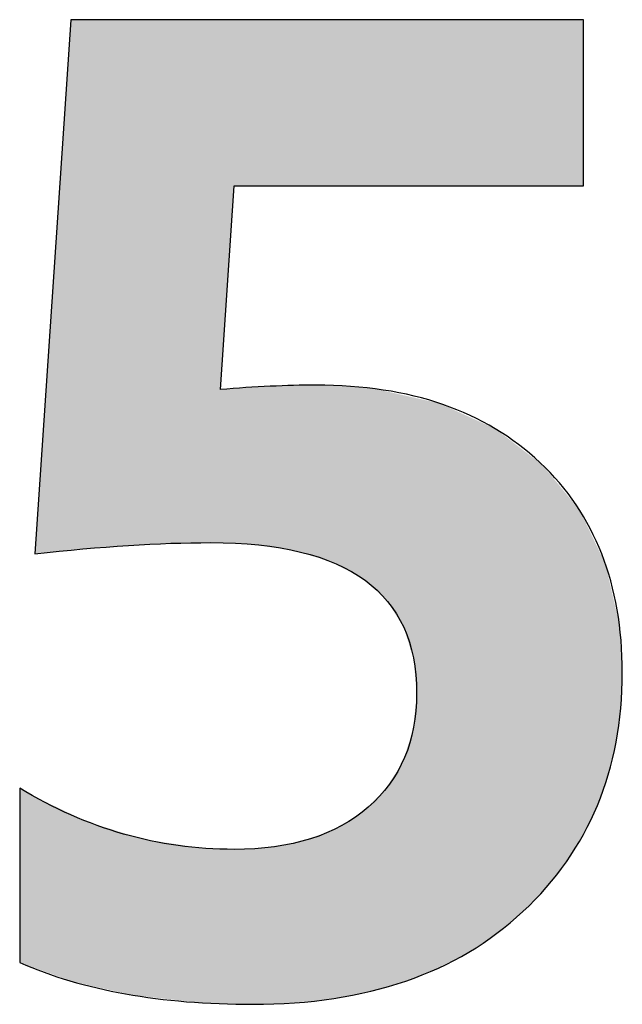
# Model space of a CAD drawing. Extents: x 68 to 125, y 76 to 211.
# Tile 88 of 89: x 104.88 to 106.04, y 203.35 to 205.25. Entities that reach past the tile are written whole.
import ezdxf

# ---------------------------------------------------------------- set-up
doc = ezdxf.new("R2010")
doc.units = 0
doc.layers.add('MAKE2D___U_53EF_U_89C1_U_0', color=7, linetype='CONTINUOUS')

# ---------------------------------------------------------------- blocks, each defined once
blk = doc.blocks.new('*U26')
at = {"layer": 'MAKE2D___U_53EF_U_89C1_U_0', "color": 252}
for points in [[(104.9769, 204.2233), (104.9753, 205.2217), (104.9769, 205.2449)], [(104.9814, 204.2236), (104.9769, 205.2449), (104.9814, 205.2471)], [(104.9769, 204.2233), (104.9769, 205.2449), (104.9814, 204.2236)], [(104.9815, 204.2236), (104.9814, 205.2471), (104.9815, 205.2472)], [(104.9814, 204.2236), (104.9814, 205.2471), (104.9815, 204.2236)], [(104.9815, 204.2236), (104.9815, 205.2472), (105.0078, 204.2255)], [(105.0078, 204.2255), (104.9815, 205.2472), (105.0078, 205.2472)], [(105.0078, 204.2255), (105.0078, 205.2472), (105.0083, 204.2255)], [(105.0083, 204.2255), (105.0078, 205.2472), (105.0083, 205.2472)], [(105.0083, 204.2255), (105.0083, 205.2472), (105.0547, 204.2289)], [(105.0547, 204.2289), (105.0083, 205.2472), (105.0547, 205.2472)], [(105.0547, 204.2289), (105.0547, 205.2472), (105.0964, 204.2319)], [(105.0964, 204.2319), (105.0547, 205.2472), (105.0964, 205.2472)], [(105.0964, 204.2319), (105.0964, 205.2472), (105.1177, 204.2335)], [(105.1177, 204.2335), (105.0964, 205.2472), (105.1177, 205.2472)], [(105.1177, 204.2335), (105.1177, 205.2472), (105.1187, 204.2335)], [(105.1187, 204.2335), (105.1177, 205.2472), (105.1187, 205.2472)], [(105.1187, 204.2335), (105.1187, 205.2472), (105.1497, 204.2358)], [(105.1497, 204.2358), (105.1187, 205.2472), (105.1497, 205.2472)], [(105.1497, 204.2358), (105.1497, 205.2472), (105.1965, 204.237)], [(105.1965, 204.237), (105.1497, 205.2472), (105.1965, 205.2472)], [(105.1965, 204.237), (105.1965, 205.2472), (105.2232, 204.2376)], [(105.2232, 204.2376), (105.1965, 205.2472), (105.2232, 205.2472)], [(105.2232, 204.2376), (105.2232, 205.2472), (105.2306, 204.2378)], [(105.2306, 204.2378), (105.2232, 205.2472), (105.2306, 205.2472)], [(105.2306, 204.2378), (105.2306, 205.2472), (105.2321, 204.2378)], [(105.2321, 204.2378), (105.2306, 205.2472), (105.2321, 205.2472)], [(105.2321, 204.2378), (105.2321, 205.2472), (105.2419, 204.2379)], [(105.2419, 204.2379), (105.2321, 205.2472), (105.2419, 205.2472)], [(105.2419, 204.2379), (105.2419, 205.2472), (105.2614, 204.2378)], [(105.2614, 204.2378), (105.2419, 205.2472), (105.2614, 205.2472)], [(105.2614, 204.2378), (105.2614, 205.2472), (105.2654, 204.2376)], [(105.2654, 204.2376), (105.2614, 205.2472), (105.2654, 205.2472)], [(105.2654, 204.5354), (105.2654, 205.2472), (105.2661, 204.5464)], [(105.2661, 204.5464), (105.2654, 205.2472), (105.2661, 205.2472)], [(105.2661, 204.5464), (105.2661, 205.2472), (105.2692, 204.5913)], [(105.2692, 204.5913), (105.2661, 205.2472), (105.2692, 205.2472)], [(105.2692, 204.5913), (105.2692, 205.2472), (105.2699, 204.6027)], [(105.2699, 204.6027), (105.2692, 205.2472), (105.2699, 205.2472)], [(105.2699, 204.6027), (105.2699, 205.2472), (105.2737, 204.6577)], [(105.2737, 204.6577), (105.2699, 205.2472), (105.2737, 205.2472)], [(105.2737, 204.6577), (105.2737, 205.2472), (105.284, 204.8106)], [(105.284, 204.8106), (105.2737, 205.2472), (105.284, 205.2472)], [(105.284, 204.8106), (105.284, 205.2472), (105.2883, 204.875)], [(105.2883, 204.875), (105.284, 205.2472), (105.2883, 205.2472)], [(105.2883, 204.875), (105.2883, 205.2472), (105.2884, 204.8757)], [(105.2884, 204.8757), (105.2883, 205.2472), (105.2884, 205.2472)], [(105.2884, 204.8757), (105.2884, 205.2472), (105.2909, 204.9136)], [(105.2909, 204.9136), (105.2884, 205.2472), (105.2909, 205.2472)], [(105.2909, 204.9136), (105.2909, 205.2472), (105.2911, 204.9167)], [(105.2911, 204.9167), (105.2909, 205.2472), (105.2911, 205.2472)], [(105.2911, 204.9167), (105.2911, 205.2472), (105.2917, 204.9255)], [(105.2917, 204.9255), (105.2911, 205.2472), (105.2917, 205.2472)], [(105.2917, 204.9255), (105.2917, 205.2472), (105.2948, 204.9264)], [(105.2948, 204.9264), (105.2917, 205.2472), (105.2948, 205.2472)], [(105.2948, 204.9264), (105.2948, 205.2472), (105.2961, 204.9264)], [(105.2961, 204.9264), (105.2948, 205.2472), (105.2961, 205.2472)], [(105.2961, 204.9264), (105.2961, 205.2472), (105.3114, 204.9264)], [(105.3114, 204.9264), (105.2961, 205.2472), (105.3114, 205.2472)], [(105.3114, 204.9264), (105.3114, 205.2472), (105.3127, 204.9264)], [(105.3127, 204.9264), (105.3114, 205.2472), (105.3127, 205.2472)], [(105.3127, 204.9264), (105.3127, 205.2472), (105.3259, 204.9264)], [(105.3259, 204.9264), (105.3127, 205.2472), (105.3259, 205.2472)], [(105.3259, 204.9264), (105.3259, 205.2472), (105.332, 204.9264)], [(105.332, 204.9264), (105.3259, 205.2472), (105.332, 205.2472)], [(105.332, 204.9264), (105.332, 205.2472), (105.3447, 204.9264)], [(105.3447, 204.9264), (105.332, 205.2472), (105.3447, 205.2472)], [(105.3447, 204.9264), (105.3447, 205.2472), (105.3686, 204.9264)], [(105.3686, 204.9264), (105.3447, 205.2472), (105.3686, 205.2472)], [(105.3686, 204.9264), (105.3686, 205.2472), (105.3792, 204.9264)], [(105.3792, 204.9264), (105.3686, 205.2472), (105.3792, 205.2472)], [(105.3792, 204.9264), (105.3792, 205.2472), (105.3884, 204.9264)], [(105.3884, 204.9264), (105.3792, 205.2472), (105.3884, 205.2472)], [(105.3884, 204.9264), (105.3884, 205.2472), (105.3954, 204.9264)], [(105.3954, 204.9264), (105.3884, 205.2472), (105.3954, 205.2472)], [(105.3954, 204.9264), (105.3954, 205.2472), (105.401, 204.9264)], [(105.401, 204.9264), (105.3954, 205.2472), (105.401, 205.2472)], [(105.401, 204.9264), (105.401, 205.2472), (105.4099, 204.9264)], [(105.4099, 204.9264), (105.401, 205.2472), (105.4099, 205.2472)], [(105.4099, 204.9264), (105.4099, 205.2472), (105.4414, 204.9264)], [(105.4414, 204.9264), (105.4099, 205.2472), (105.4414, 205.2472)], [(105.4414, 204.9264), (105.4414, 205.2472), (105.4418, 204.9264)], [(105.4418, 204.9264), (105.4414, 205.2472), (105.4418, 205.2472)], [(105.4418, 204.9264), (105.4418, 205.2472), (105.4475, 204.9264)], [(105.4475, 204.9264), (105.4418, 205.2472), (105.4475, 205.2472)], [(105.4475, 204.9264), (105.4475, 205.2472), (105.4513, 204.9264)], [(105.4513, 204.9264), (105.4475, 205.2472), (105.4513, 205.2472)], [(105.4513, 204.9264), (105.4513, 205.2472), (105.4604, 204.9264)], [(105.4604, 204.9264), (105.4513, 205.2472), (105.4604, 205.2472)], [(105.4604, 204.9264), (105.4604, 205.2472), (105.4766, 204.9264)], [(105.4766, 204.9264), (105.4604, 205.2472), (105.4766, 205.2472)], [(105.4766, 204.9264), (105.4766, 205.2472), (105.4777, 204.9264)], [(105.4777, 204.9264), (105.4766, 205.2472), (105.4777, 205.2472)], [(105.4777, 204.9264), (105.4777, 205.2472), (105.4959, 204.9264)], [(105.4959, 204.9264), (105.4777, 205.2472), (105.4959, 205.2472)], [(105.4959, 204.9264), (105.4959, 205.2472), (105.5292, 204.9264)], [(105.5292, 204.9264), (105.4959, 205.2472), (105.5292, 205.2472)], [(105.5292, 204.9264), (105.5292, 205.2472), (105.5355, 204.9264)], [(105.5355, 204.9264), (105.5292, 205.2472), (105.5355, 205.2472)], [(105.5355, 204.9264), (105.5355, 205.2472), (105.5381, 204.9264)], [(105.5381, 204.9264), (105.5355, 205.2472), (105.5381, 205.2472)], [(105.5381, 204.9264), (105.5381, 205.2472), (105.564, 204.9264)], [(105.564, 204.9264), (105.5381, 205.2472), (105.564, 205.2472)], [(105.564, 204.9264), (105.564, 205.2472), (105.566, 204.9264)], [(105.566, 204.9264), (105.564, 205.2472), (105.566, 205.2472)], [(105.566, 204.9264), (105.566, 205.2472), (105.5751, 204.9264)], [(105.5751, 204.9264), (105.566, 205.2472), (105.5751, 205.2472)], [(105.5751, 204.9264), (105.5751, 205.2472), (105.5822, 204.9264)], [(105.5822, 204.9264), (105.5751, 205.2472), (105.5822, 205.2472)], [(105.5822, 204.9264), (105.5822, 205.2472), (105.5856, 204.9264)], [(105.5856, 204.9264), (105.5822, 205.2472), (105.5856, 205.2472)], [(105.5856, 204.9264), (105.5856, 205.2472), (105.6022, 204.9264)], [(105.6022, 204.9264), (105.5856, 205.2472), (105.6022, 205.2472)], [(105.6022, 204.9264), (105.6022, 205.2472), (105.6159, 204.9264)], [(105.6159, 204.9264), (105.6022, 205.2472), (105.6159, 205.2472)], [(105.6159, 204.9264), (105.6159, 205.2472), (105.619, 204.9264)], [(105.619, 204.9264), (105.6159, 205.2472), (105.619, 205.2472)], [(105.619, 204.9264), (105.619, 205.2472), (105.6365, 204.9264)], [(105.6365, 204.9264), (105.619, 205.2472), (105.6365, 205.2472)], [(105.6365, 204.9264), (105.6365, 205.2472), (105.6384, 204.9264)], [(105.6384, 204.9264), (105.6365, 205.2472), (105.6384, 205.2472)], [(105.6384, 204.9264), (105.6384, 205.2472), (105.6439, 204.9264)], [(105.6439, 204.9264), (105.6384, 205.2472), (105.6439, 205.2472)], [(105.6439, 204.9264), (105.6439, 205.2472), (105.6704, 204.9264)], [(105.6704, 204.9264), (105.6439, 205.2472), (105.6704, 205.2472)], [(105.6704, 204.9264), (105.6704, 205.2472), (105.6879, 204.9264)], [(105.6879, 204.9264), (105.6704, 205.2472), (105.6879, 205.2472)], [(105.6879, 204.9264), (105.6879, 205.2472), (105.6994, 204.9264)], [(105.6994, 204.9264), (105.6879, 205.2472), (105.6994, 205.2472)], [(105.6994, 204.9264), (105.6994, 205.2472), (105.7337, 204.9264)], [(105.7337, 204.9264), (105.6994, 205.2472), (105.7337, 205.2472)], [(105.7337, 204.9264), (105.7337, 205.2472), (105.7562, 204.9264)], [(105.7562, 204.9264), (105.7337, 205.2472), (105.7562, 205.2472)], [(105.7562, 204.9264), (105.7562, 205.2472), (105.7922, 204.9264)], [(105.7922, 204.9264), (105.7562, 205.2472), (105.7922, 205.2472)], [(105.7922, 204.9264), (105.7922, 205.2472), (105.7955, 204.9264)], [(105.7955, 204.9264), (105.7922, 205.2472), (105.7955, 205.2472)], [(105.7955, 204.9264), (105.7955, 205.2472), (105.8229, 204.9264)], [(105.8229, 204.9264), (105.7955, 205.2472), (105.8229, 205.2472)], [(105.8229, 204.9264), (105.8229, 205.2472), (105.8325, 204.9264)], [(105.8325, 204.9264), (105.8229, 205.2472), (105.8325, 205.2472)], [(105.8325, 204.9264), (105.8325, 205.2472), (105.8459, 204.9264)], [(105.8459, 204.9264), (105.8325, 205.2472), (105.8459, 205.2472)], [(105.8459, 204.9264), (105.8459, 205.2472), (105.8749, 204.9264)], [(105.8749, 204.9264), (105.8459, 205.2472), (105.8749, 205.2472)], [(105.8749, 204.9264), (105.8749, 205.2472), (105.8869, 204.9264)], [(105.8869, 204.9264), (105.8749, 205.2472), (105.8869, 205.2472)], [(105.8869, 204.9264), (105.8869, 205.2472), (105.8938, 204.9264)], [(105.8938, 204.9264), (105.8869, 205.2472), (105.8938, 205.2472)], [(105.8938, 204.9264), (105.8938, 205.2472), (105.8947, 204.9264)], [(105.8947, 204.9264), (105.8938, 205.2472), (105.8947, 205.2472)], [(105.8947, 204.9264), (105.8947, 205.2472), (105.9174, 204.9264)], [(105.9174, 204.9264), (105.8947, 205.2472), (105.9174, 205.2472)], [(105.9174, 204.9264), (105.9174, 205.2472), (105.935, 204.9264)], [(105.935, 204.9264), (105.9174, 205.2472), (105.935, 205.2472)], [(105.935, 204.9264), (105.935, 205.2472), (105.9394, 204.9264)], [(105.9394, 204.9264), (105.935, 205.2472), (105.9394, 205.2472)], [(105.9394, 204.9264), (105.9394, 205.2472), (105.9478, 204.9264)], [(105.9478, 204.9264), (105.9394, 205.2472), (105.9478, 205.2472)], [(105.9478, 204.9264), (105.9478, 205.2472), (105.9586, 204.9264)], [(105.9586, 204.9264), (105.9478, 205.2472), (105.9586, 205.2472)], [(105.9586, 204.9264), (105.9586, 205.2472), (105.963, 204.9264)], [(105.963, 204.9264), (105.9586, 205.2472), (105.963, 205.2472)], [(105.963, 204.9264), (105.963, 205.2472), (105.9639, 204.9264)], [(105.9639, 204.9264), (105.963, 205.2472), (105.9639, 205.2442)], [(105.9639, 204.9264), (105.9639, 205.2442), (105.9658, 204.9357)], [(105.9658, 204.9357), (105.9639, 205.2442), (105.9658, 205.2379)], [(104.9753, 204.2231), (104.9723, 205.1763), (104.9753, 205.2217)], [(104.9753, 204.2231), (104.9753, 205.2217), (104.9769, 204.2233)], [(104.9723, 204.2229), (104.9679, 205.1124), (104.9723, 205.1763)], [(104.9723, 204.2229), (104.9723, 205.1763), (104.9753, 204.2231)], [(104.9679, 204.2226), (104.966, 205.0836), (104.9679, 205.1124)], [(104.9679, 204.2226), (104.9679, 205.1124), (104.9723, 204.2229)], [(104.966, 204.2225), (104.9626, 205.0335), (104.966, 205.0836)], [(104.966, 204.2225), (104.966, 205.0836), (104.9679, 204.2226)], [(104.9626, 204.2221), (104.9565, 204.9434), (104.9626, 205.0335)], [(104.9626, 204.2221), (104.9626, 205.0335), (104.966, 204.2225)], [(104.9565, 204.2215), (104.9293, 204.5424), (104.9565, 204.9434)], [(104.9565, 204.2215), (104.9565, 204.9434), (104.9626, 204.2221)], [(104.9293, 204.2186), (104.923, 204.4501), (104.9293, 204.5424)], [(104.9293, 204.2186), (104.9293, 204.5424), (104.9565, 204.2215)], [(105.2654, 204.2376), (105.2654, 204.5354), (105.2661, 204.2376)], [(105.2661, 204.2376), (105.2654, 204.5354), (105.2661, 204.5351)], [(105.2661, 204.2376), (105.2661, 204.5351), (105.2692, 204.2375)], [(105.2692, 204.2375), (105.2661, 204.5351), (105.2692, 204.534)], [(105.2692, 204.2375), (105.2692, 204.534), (105.2699, 204.2374)], [(105.2699, 204.2374), (105.2692, 204.534), (105.2699, 204.5337)], [(105.2737, 204.2373), (105.2699, 204.5337), (105.2737, 204.534)], [(105.2699, 204.2374), (105.2699, 204.5337), (105.2737, 204.2373)], [(105.284, 204.2369), (105.2737, 204.534), (105.284, 204.5348)], [(105.2737, 204.2373), (105.2737, 204.534), (105.284, 204.2369)], [(105.2883, 204.2367), (105.284, 204.5348), (105.2883, 204.5352)], [(105.284, 204.2369), (105.284, 204.5348), (105.2883, 204.2367)], [(105.2883, 204.2367), (105.2883, 204.5352), (105.2884, 204.2367)], [(105.2884, 204.2367), (105.2883, 204.5352), (105.2884, 204.5352)], [(105.2909, 204.2366), (105.2884, 204.5352), (105.2909, 204.5354)], [(105.2884, 204.2367), (105.2884, 204.5352), (105.2909, 204.2366)], [(105.2909, 204.2366), (105.2909, 204.5354), (105.2911, 204.2366)], [(105.2911, 204.2366), (105.2909, 204.5354), (105.2911, 204.5354)], [(105.2911, 204.2366), (105.2911, 204.5354), (105.2917, 204.2366)], [(105.2917, 204.2366), (105.2911, 204.5354), (105.2917, 204.5354)], [(105.2948, 204.2364), (105.2917, 204.5354), (105.2948, 204.5357)], [(105.2917, 204.2366), (105.2917, 204.5354), (105.2948, 204.2364)], [(105.2961, 204.2364), (105.2948, 204.5357), (105.2961, 204.5358)], [(105.2948, 204.2364), (105.2948, 204.5357), (105.2961, 204.2364)], [(105.3114, 204.2358), (105.2961, 204.5358), (105.3114, 204.5366)], [(105.2961, 204.2364), (105.2961, 204.5358), (105.3114, 204.2358)], [(105.3114, 204.2358), (105.3114, 204.5366), (105.3127, 204.2356)], [(105.3127, 204.2356), (105.3114, 204.5366), (105.3127, 204.5366)], [(105.3259, 204.2339), (105.3127, 204.5366), (105.3259, 204.5373)], [(105.3127, 204.2356), (105.3127, 204.5366), (105.3259, 204.2339)], [(105.332, 204.2331), (105.3259, 204.5373), (105.332, 204.5376)], [(105.3259, 204.2339), (105.3259, 204.5373), (105.332, 204.2331)], [(105.3447, 204.2314), (105.332, 204.5376), (105.3447, 204.5383)], [(105.332, 204.2331), (105.332, 204.5376), (105.3447, 204.2314)], [(105.3686, 204.2283), (105.3447, 204.5383), (105.3686, 204.5396)], [(105.3447, 204.2314), (105.3447, 204.5383), (105.3686, 204.2283)], [(105.3792, 204.2269), (105.3686, 204.5396), (105.3792, 204.5401)], [(105.3686, 204.2283), (105.3686, 204.5396), (105.3792, 204.2269)], [(105.3884, 204.2257), (105.3792, 204.5401), (105.3884, 204.5406)], [(105.3792, 204.2269), (105.3792, 204.5401), (105.3884, 204.2257)], [(105.3954, 204.2247), (105.3884, 204.5406), (105.3954, 204.541)], [(105.3884, 204.2257), (105.3884, 204.5406), (105.3954, 204.2247)], [(105.401, 204.224), (105.3954, 204.541), (105.401, 204.5411)], [(105.3954, 204.2247), (105.3954, 204.541), (105.401, 204.224)], [(105.4099, 204.2214), (105.401, 204.5411), (105.4099, 204.5412)], [(105.401, 204.224), (105.401, 204.5411), (105.4099, 204.2214)], [(105.4414, 204.2122), (105.4099, 204.5412), (105.4414, 204.5418)], [(105.4099, 204.2214), (105.4099, 204.5412), (105.4414, 204.2122)], [(105.4414, 204.2122), (105.4414, 204.5418), (105.4418, 204.2121)], [(105.4418, 204.2121), (105.4414, 204.5418), (105.4418, 204.5418)], [(105.4418, 204.2121), (105.4418, 204.5418), (105.4475, 204.2105)], [(105.4475, 204.2105), (105.4418, 204.5418), (105.4475, 204.5418)], [(105.4475, 204.2105), (105.4475, 204.5418), (105.4513, 204.2094)], [(105.4513, 204.2094), (105.4475, 204.5418), (105.4513, 204.5418)], [(105.4513, 204.2094), (105.4513, 204.5418), (105.4604, 204.2067)], [(105.4604, 204.2067), (105.4513, 204.5418), (105.4604, 204.5417)], [(105.4604, 204.2067), (105.4604, 204.5417), (105.4766, 204.202)], [(105.4766, 204.202), (105.4604, 204.5417), (105.4766, 204.5412)], [(105.4766, 204.202), (105.4766, 204.5412), (105.4777, 204.2014)], [(105.4777, 204.2014), (105.4766, 204.5412), (105.4777, 204.5412)], [(105.4777, 204.2014), (105.4777, 204.5412), (105.4959, 204.1918)], [(105.4959, 204.1918), (105.4777, 204.5412), (105.4959, 204.5407)], [(105.4959, 204.1918), (105.4959, 204.5407), (105.5292, 204.1744)], [(105.5292, 204.1744), (105.4959, 204.5407), (105.5292, 204.5377)], [(105.5292, 204.1744), (105.5292, 204.5377), (105.5355, 204.1711)], [(105.5355, 204.1711), (105.5292, 204.5377), (105.5355, 204.5372)], [(105.5355, 204.1711), (105.5355, 204.5372), (105.5381, 204.1697)], [(105.5381, 204.1697), (105.5355, 204.5372), (105.5381, 204.5369)], [(105.5381, 204.1697), (105.5381, 204.5369), (105.564, 204.1466)], [(105.564, 204.1466), (105.5381, 204.5369), (105.564, 204.5346)], [(105.564, 204.1466), (105.564, 204.5346), (105.566, 204.1448)], [(105.566, 204.1448), (105.564, 204.5346), (105.566, 204.5342)], [(105.566, 204.1448), (105.566, 204.5342), (105.5751, 204.1367)], [(105.5751, 204.1367), (105.566, 204.5342), (105.5751, 204.5321)], [(105.5751, 204.1367), (105.5751, 204.5321), (105.5822, 204.1302)], [(105.5822, 204.1302), (105.5751, 204.5321), (105.5822, 204.5305)], [(105.5822, 204.1302), (105.5822, 204.5305), (105.5856, 204.1272)], [(105.5856, 204.1272), (105.5822, 204.5305), (105.5856, 204.5298)], [(105.5856, 204.1272), (105.5856, 204.5298), (105.6022, 204.101)], [(105.6022, 204.101), (105.5856, 204.5298), (105.6022, 204.526)], [(105.6022, 204.101), (105.6022, 204.526), (105.6159, 204.0793)], [(105.6159, 204.0793), (105.6022, 204.526), (105.6159, 204.5229)], [(105.6159, 204.0793), (105.6159, 204.5229), (105.619, 204.0745)], [(105.619, 204.0745), (105.6159, 204.5229), (105.619, 204.5222)], [(105.619, 204.0745), (105.619, 204.5222), (105.6365, 204.0177)], [(105.6365, 204.0177), (105.619, 204.5222), (105.6365, 204.5183)], [(105.6365, 204.0177), (105.6365, 204.5183), (105.6384, 204.0114)], [(105.6384, 204.0114), (105.6365, 204.5183), (105.6384, 204.5179)], [(105.6384, 204.0114), (105.6384, 204.5179), (105.6439, 203.943)], [(105.6439, 203.943), (105.6384, 204.5179), (105.6439, 204.5166)], [(105.6439, 203.4002), (105.6439, 204.5166), (105.6704, 203.41)], [(105.6704, 203.41), (105.6439, 204.5166), (105.6704, 204.5107)], [(105.6704, 203.41), (105.6704, 204.5107), (105.6879, 203.4187)], [(105.6879, 203.4187), (105.6704, 204.5107), (105.6879, 204.5067)], [(105.6879, 203.4187), (105.6879, 204.5067), (105.6994, 203.4244)], [(105.6994, 203.4244), (105.6879, 204.5067), (105.6994, 204.5015)], [(105.6994, 203.4244), (105.6994, 204.5015), (105.7337, 203.4414)], [(105.7337, 203.4414), (105.6994, 204.5015), (105.7337, 204.4858)], [(105.7337, 203.4414), (105.7337, 204.4858), (105.7562, 203.4558)], [(105.7562, 203.4558), (105.7337, 204.4858), (105.7562, 204.4756)], [(105.7562, 203.4558), (105.7562, 204.4756), (105.7922, 203.4791)], [(105.7922, 203.4791), (105.7562, 204.4756), (105.7922, 204.4592)], [(105.7922, 203.4791), (105.7922, 204.4592), (105.7955, 203.4818)], [(105.7955, 203.4818), (105.7922, 204.4592), (105.7955, 204.4577)], [(105.7955, 203.4818), (105.7955, 204.4577), (105.8229, 203.5042)], [(105.8229, 203.5042), (105.7955, 204.4577), (105.8229, 204.4367)], [(104.923, 204.2179), (104.9175, 204.3683), (104.923, 204.4501)], [(104.923, 204.2179), (104.923, 204.4501), (104.9293, 204.2186)], [(105.8229, 203.5042), (105.8229, 204.4367), (105.8325, 203.5121)], [(105.8325, 203.5121), (105.8229, 204.4367), (105.8325, 204.4293)], [(105.8325, 203.5121), (105.8325, 204.4293), (105.8459, 203.523)], [(105.8459, 203.523), (105.8325, 204.4293), (105.8459, 204.419)], [(105.8459, 203.523), (105.8459, 204.419), (105.8749, 203.5529)], [(105.8749, 203.5529), (105.8459, 204.419), (105.8749, 204.3967)], [(105.8749, 203.5529), (105.8749, 204.3967), (105.8869, 203.5651)], [(105.8869, 203.5651), (105.8749, 204.3967), (105.8869, 204.3875)], [(105.8869, 203.5651), (105.8869, 204.3875), (105.8938, 203.5723)], [(105.8938, 203.5723), (105.8869, 204.3875), (105.8938, 204.3791)], [(105.8938, 203.5723), (105.8938, 204.3791), (105.8947, 203.5735)], [(105.8947, 203.5735), (105.8938, 204.3791), (105.8947, 204.3779)], [(104.9175, 204.2174), (104.9161, 204.3484), (104.9175, 204.3683)], [(104.9175, 204.2174), (104.9175, 204.3683), (104.923, 204.2179)], [(105.8947, 203.5735), (105.8947, 204.3779), (105.9174, 203.6025)], [(105.9174, 203.6025), (105.8947, 204.3779), (105.9174, 204.3502)], [(104.9161, 204.2172), (104.9129, 204.3006), (104.9161, 204.3484)], [(104.9161, 204.2172), (104.9161, 204.3484), (104.9175, 204.2174)], [(105.9174, 203.6025), (105.9174, 204.3502), (105.935, 203.6251)], [(105.935, 203.6251), (105.9174, 204.3502), (105.935, 204.3287)], [(105.935, 203.6251), (105.935, 204.3287), (105.9394, 203.6323)], [(105.9394, 203.6323), (105.935, 204.3287), (105.9394, 204.3233)], [(105.9394, 203.6323), (105.9394, 204.3233), (105.9478, 203.6461)], [(105.9478, 203.6461), (105.9394, 204.3233), (105.9478, 204.313)], [(105.9478, 203.6461), (105.9478, 204.313), (105.9586, 203.6639)], [(105.9586, 203.6639), (105.9478, 204.313), (105.9586, 204.2997)], [(104.9129, 204.217), (104.9095, 204.2505), (104.9129, 204.3006)], [(104.9129, 204.217), (104.9129, 204.3006), (104.9161, 204.2172)], [(105.9586, 203.6639), (105.9586, 204.2997), (105.963, 203.6711)], [(105.963, 203.6711), (105.9586, 204.2997), (105.963, 204.2906)], [(105.963, 203.6711), (105.963, 204.2906), (105.9639, 203.6726)], [(105.9639, 203.6726), (105.963, 204.2906), (105.9639, 204.2887)], [(105.9639, 203.6726), (105.9639, 204.2887), (105.9658, 203.6757)], [(105.9658, 203.6757), (105.9639, 204.2887), (105.9658, 204.2847)], [(105.9658, 203.6757), (105.9658, 204.2847), (105.9694, 203.6815)], [(105.9694, 203.6815), (105.9658, 204.2847), (105.9694, 204.2773)], [(105.9694, 203.6815), (105.9694, 204.2773), (105.997, 203.7416)], [(105.997, 203.7416), (105.9694, 204.2773), (105.997, 204.2198)], [(104.9095, 204.2167), (104.9075, 204.2218), (104.9095, 204.2505)], [(104.9095, 204.2167), (104.9095, 204.2505), (104.9129, 204.217)], [(104.9075, 204.2165), (104.9072, 204.2165), (104.9075, 204.2218)], [(104.9075, 204.2165), (104.9075, 204.2218), (104.9095, 204.2167)], [(105.997, 203.7416), (105.997, 204.2198), (106.008, 203.7751)], [(106.008, 203.7751), (105.997, 204.2198), (106.008, 204.1969)], [(106.008, 203.7751), (106.008, 204.1969), (106.0179, 203.8053)], [(106.0179, 203.8053), (106.008, 204.1969), (106.0179, 204.1537)], [(106.0179, 203.8053), (106.0179, 204.1537), (106.0321, 203.8727)], [(106.0321, 203.8727), (106.0179, 204.1537), (106.0321, 204.0921)], [(106.0321, 203.8727), (106.0321, 204.0921), (106.035, 203.9012)], [(106.035, 203.9012), (106.0321, 204.0921), (106.035, 204.0792)], [(106.035, 203.9012), (106.035, 204.0792), (106.0394, 203.9437)], [(106.0394, 203.9437), (106.035, 204.0792), (106.0394, 204.0235)], [(106.0394, 203.9437), (106.0394, 204.0235), (106.0401, 204.0147)], [(105.6439, 203.4002), (105.6384, 203.8919), (105.6439, 203.943)], [(105.6384, 203.3982), (105.6365, 203.8738), (105.6384, 203.8919)], [(105.6384, 203.3982), (105.6384, 203.8919), (105.6439, 203.4002)], [(105.6365, 203.3975), (105.619, 203.8219), (105.6365, 203.8738)], [(105.6365, 203.3975), (105.6365, 203.8738), (105.6384, 203.3982)], [(105.6159, 203.39), (105.6022, 203.7912), (105.6159, 203.8127)], [(105.619, 203.3911), (105.6159, 203.8127), (105.619, 203.8219)], [(105.6159, 203.39), (105.6159, 203.8127), (105.619, 203.3911)], [(105.619, 203.3911), (105.619, 203.8219), (105.6365, 203.3975)], [(105.6022, 203.3849), (105.5856, 203.7651), (105.6022, 203.7912)], [(105.6022, 203.3849), (105.6022, 203.7912), (105.6159, 203.39)], [(104.8782, 203.4276), (104.8782, 203.764), (104.9026, 203.4188)], [(104.9026, 203.4188), (104.8782, 203.764), (104.9026, 203.7497)], [(105.5751, 203.3779), (105.566, 203.7442), (105.5751, 203.753)], [(105.5822, 203.3798), (105.5751, 203.753), (105.5822, 203.7598)], [(105.5751, 203.3779), (105.5751, 203.753), (105.5822, 203.3798)], [(105.5856, 203.3806), (105.5822, 203.7598), (105.5856, 203.7651)], [(105.5822, 203.3798), (105.5822, 203.7598), (105.5856, 203.3806)], [(105.5856, 203.3806), (105.5856, 203.7651), (105.6022, 203.3849)], [(104.9026, 203.4188), (104.9026, 203.7497), (104.9072, 203.4172)], [(104.9072, 203.4172), (104.9026, 203.7497), (104.9072, 203.7475)], [(104.9072, 203.4172), (104.9072, 203.7475), (104.9075, 203.4171)], [(104.9075, 203.4171), (104.9072, 203.7475), (104.9075, 203.7474)], [(104.9075, 203.4171), (104.9075, 203.7474), (104.9095, 203.4164)], [(104.9095, 203.4164), (104.9075, 203.7474), (104.9095, 203.7464)], [(104.9095, 203.4164), (104.9095, 203.7464), (104.9129, 203.4151)], [(104.9129, 203.4151), (104.9095, 203.7464), (104.9129, 203.7448)], [(104.9129, 203.4151), (104.9129, 203.7448), (104.9161, 203.414)], [(104.9161, 203.414), (104.9129, 203.7448), (104.9161, 203.7433)], [(104.9161, 203.414), (104.9161, 203.7433), (104.9175, 203.4135)], [(104.9175, 203.4135), (104.9161, 203.7433), (104.9175, 203.7426)], [(104.9175, 203.4135), (104.9175, 203.7426), (104.923, 203.4115)], [(104.923, 203.4115), (104.9175, 203.7426), (104.923, 203.74)], [(104.923, 203.4115), (104.923, 203.74), (104.9293, 203.4092)], [(104.9293, 203.4092), (104.923, 203.74), (104.9293, 203.737)], [(104.9293, 203.4092), (104.9293, 203.737), (104.9565, 203.3994)], [(104.9565, 203.3994), (104.9293, 203.737), (104.9565, 203.724)], [(105.564, 203.3751), (105.5381, 203.7176), (105.564, 203.7424)], [(105.566, 203.3756), (105.564, 203.7424), (105.566, 203.7442)], [(105.564, 203.3751), (105.564, 203.7424), (105.566, 203.3756)], [(105.566, 203.3756), (105.566, 203.7442), (105.5751, 203.3779)], [(104.9565, 203.3994), (104.9565, 203.724), (104.9626, 203.3972)], [(104.9626, 203.3972), (104.9565, 203.724), (104.9626, 203.7211)], [(104.9626, 203.3972), (104.9626, 203.7211), (104.966, 203.396)], [(104.966, 203.396), (104.9626, 203.7211), (104.966, 203.7195)], [(104.966, 203.396), (104.966, 203.7195), (104.9679, 203.3953)], [(104.9679, 203.3953), (104.966, 203.7195), (104.9679, 203.7185)], [(104.9679, 203.3953), (104.9679, 203.7185), (104.9723, 203.3937)], [(104.9723, 203.3937), (104.9679, 203.7185), (104.9723, 203.7165)], [(104.9723, 203.3937), (104.9723, 203.7165), (104.9753, 203.3926)], [(104.9753, 203.3926), (104.9723, 203.7165), (104.9753, 203.715)], [(104.9753, 203.3926), (104.9753, 203.715), (104.9769, 203.392)], [(104.9769, 203.392), (104.9753, 203.715), (104.9769, 203.7142)], [(104.9769, 203.392), (104.9769, 203.7142), (104.9814, 203.3904)], [(104.9814, 203.3904), (104.9769, 203.7142), (104.9814, 203.7121)], [(105.5355, 203.3678), (105.5292, 203.7114), (105.5355, 203.7151)], [(105.5381, 203.3684), (105.5355, 203.7151), (105.5381, 203.7176)], [(105.5355, 203.3678), (105.5355, 203.7151), (105.5381, 203.3684)], [(105.5381, 203.3684), (105.5381, 203.7176), (105.564, 203.3751)], [(104.9814, 203.3904), (104.9814, 203.7121), (104.9815, 203.3904)], [(104.9815, 203.3904), (104.9814, 203.7121), (104.9815, 203.7121)], [(104.9815, 203.3904), (104.9815, 203.7121), (105.0078, 203.3845)], [(105.0078, 203.3845), (104.9815, 203.7121), (105.0078, 203.6995)], [(105.0078, 203.3845), (105.0078, 203.6995), (105.0083, 203.3843)], [(105.0083, 203.3843), (105.0078, 203.6995), (105.0083, 203.6992)], [(105.0083, 203.3843), (105.0083, 203.6992), (105.0547, 203.3739)], [(105.0547, 203.3739), (105.0083, 203.6992), (105.0547, 203.6849)], [(105.5292, 203.3661), (105.4959, 203.6917), (105.5292, 203.7114)], [(105.5292, 203.3661), (105.5292, 203.7114), (105.5355, 203.3678)], [(105.0547, 203.3739), (105.0547, 203.6849), (105.0964, 203.3646)], [(105.0964, 203.3646), (105.0547, 203.6849), (105.0964, 203.672)], [(105.4604, 203.3551), (105.4513, 203.6721), (105.4604, 203.6751)], [(105.4766, 203.3577), (105.4604, 203.6751), (105.4766, 203.6805)], [(105.4604, 203.3551), (105.4604, 203.6751), (105.4766, 203.3577)], [(105.4777, 203.3579), (105.4766, 203.6805), (105.4777, 203.6809)], [(105.4766, 203.3577), (105.4766, 203.6805), (105.4777, 203.3579)], [(105.4959, 203.3608), (105.4777, 203.6809), (105.4959, 203.6917)], [(105.4777, 203.3579), (105.4777, 203.6809), (105.4959, 203.3608)], [(105.4959, 203.3608), (105.4959, 203.6917), (105.5292, 203.3661)], [(105.0964, 203.3646), (105.0964, 203.672), (105.1177, 203.3622)], [(105.1177, 203.3622), (105.0964, 203.672), (105.1177, 203.6654)], [(105.1177, 203.3622), (105.1177, 203.6654), (105.1187, 203.362)], [(105.1187, 203.362), (105.1177, 203.6654), (105.1187, 203.6652)], [(105.1187, 203.362), (105.1187, 203.6652), (105.1497, 203.3585)], [(105.1497, 203.3585), (105.1187, 203.6652), (105.1497, 203.6605)], [(105.1497, 203.3585), (105.1497, 203.6605), (105.1965, 203.3532)], [(105.1965, 203.3532), (105.1497, 203.6605), (105.1965, 203.6534)], [(105.3954, 203.3495), (105.3884, 203.6552), (105.3954, 203.6562)], [(105.401, 203.35), (105.3954, 203.6562), (105.401, 203.657)], [(105.3954, 203.3495), (105.3954, 203.6562), (105.401, 203.35)], [(105.4099, 203.3506), (105.401, 203.657), (105.4099, 203.6583)], [(105.401, 203.35), (105.401, 203.657), (105.4099, 203.3506)], [(105.4414, 203.353), (105.4099, 203.6583), (105.4414, 203.6688)], [(105.4099, 203.3506), (105.4099, 203.6583), (105.4414, 203.353)], [(105.4418, 203.353), (105.4414, 203.6688), (105.4418, 203.6689)], [(105.4414, 203.353), (105.4414, 203.6688), (105.4418, 203.353)], [(105.4475, 203.3534), (105.4418, 203.6689), (105.4475, 203.6708)], [(105.4418, 203.353), (105.4418, 203.6689), (105.4475, 203.3534)], [(105.4513, 203.3537), (105.4475, 203.6708), (105.4513, 203.6721)], [(105.4475, 203.3534), (105.4475, 203.6708), (105.4513, 203.3537)], [(105.4513, 203.3537), (105.4513, 203.6721), (105.4604, 203.3551)], [(105.1965, 203.3532), (105.1965, 203.6534), (105.2232, 203.3502)], [(105.2232, 203.3502), (105.1965, 203.6534), (105.2232, 203.6493)], [(105.2232, 203.3502), (105.2232, 203.6493), (105.2306, 203.3499)], [(105.2306, 203.3499), (105.2232, 203.6493), (105.2306, 203.6482)], [(105.2306, 203.3499), (105.2306, 203.6482), (105.2321, 203.3498)], [(105.2321, 203.3498), (105.2306, 203.6482), (105.2321, 203.6481)], [(105.2321, 203.3498), (105.2321, 203.6481), (105.2419, 203.3494)], [(105.2419, 203.3494), (105.2321, 203.6481), (105.2419, 203.6477)], [(105.2419, 203.3494), (105.2419, 203.6477), (105.2614, 203.3485)], [(105.2614, 203.3485), (105.2419, 203.6477), (105.2614, 203.647)], [(105.2614, 203.3485), (105.2614, 203.647), (105.2654, 203.3484)], [(105.2654, 203.3484), (105.2614, 203.647), (105.2654, 203.6468)], [(105.2654, 203.3484), (105.2654, 203.6468), (105.2661, 203.3483)], [(105.2661, 203.3483), (105.2654, 203.6468), (105.2661, 203.6468)], [(105.2661, 203.3483), (105.2661, 203.6468), (105.2692, 203.3482)], [(105.2692, 203.3482), (105.2661, 203.6468), (105.2692, 203.6466)], [(105.2692, 203.3482), (105.2692, 203.6466), (105.2699, 203.3482)], [(105.2699, 203.3482), (105.2692, 203.6466), (105.2699, 203.6466)], [(105.2699, 203.3482), (105.2699, 203.6466), (105.2737, 203.348)], [(105.2737, 203.348), (105.2699, 203.6466), (105.2737, 203.6465)], [(105.2737, 203.348), (105.2737, 203.6465), (105.284, 203.3475)], [(105.284, 203.3475), (105.2737, 203.6465), (105.284, 203.646)], [(105.284, 203.3475), (105.284, 203.646), (105.2883, 203.3474)], [(105.2883, 203.3474), (105.284, 203.646), (105.2883, 203.6459)], [(105.2883, 203.3474), (105.2883, 203.6459), (105.2884, 203.3474)], [(105.2884, 203.3474), (105.2883, 203.6459), (105.2884, 203.6459)], [(105.2884, 203.3474), (105.2884, 203.6459), (105.2909, 203.3472)], [(105.2909, 203.3472), (105.2884, 203.6459), (105.2909, 203.6459)], [(105.2911, 203.3472), (105.2909, 203.6459), (105.2911, 203.646)], [(105.2909, 203.3472), (105.2909, 203.6459), (105.2911, 203.3472)], [(105.2911, 203.3472), (105.2911, 203.646), (105.2917, 203.3472)], [(105.2917, 203.3472), (105.2911, 203.646), (105.2917, 203.646)], [(105.2948, 203.3472), (105.2917, 203.646), (105.2948, 203.6461)], [(105.2917, 203.3472), (105.2917, 203.646), (105.2948, 203.3472)], [(105.2948, 203.3472), (105.2948, 203.6461), (105.2961, 203.3472)], [(105.2961, 203.3472), (105.2948, 203.6461), (105.2961, 203.6461)], [(105.3114, 203.347), (105.2961, 203.6461), (105.3114, 203.6465)], [(105.2961, 203.3472), (105.2961, 203.6461), (105.3114, 203.347)], [(105.3127, 203.347), (105.3114, 203.6465), (105.3127, 203.6466)], [(105.3114, 203.347), (105.3114, 203.6465), (105.3127, 203.347)], [(105.3259, 203.3469), (105.3127, 203.6466), (105.3259, 203.647)], [(105.3127, 203.347), (105.3127, 203.6466), (105.3259, 203.3469)], [(105.332, 203.347), (105.3259, 203.647), (105.332, 203.6471)], [(105.3259, 203.3469), (105.3259, 203.647), (105.332, 203.347)], [(105.3447, 203.3472), (105.332, 203.6471), (105.3447, 203.649)], [(105.332, 203.347), (105.332, 203.6471), (105.3447, 203.3472)], [(105.3686, 203.3476), (105.3447, 203.649), (105.3686, 203.6524)], [(105.3447, 203.3472), (105.3447, 203.649), (105.3686, 203.3476)], [(105.3792, 203.3483), (105.3686, 203.6524), (105.3792, 203.6539)], [(105.3686, 203.3476), (105.3686, 203.6524), (105.3792, 203.3483)], [(105.3884, 203.349), (105.3792, 203.6539), (105.3884, 203.6552)], [(105.3792, 203.3483), (105.3792, 203.6539), (105.3884, 203.349)], [(105.3884, 203.349), (105.3884, 203.6552), (105.3954, 203.3495)]]:
    blk.add_solid(points, dxfattribs=at)
blk = doc.blocks.new('BLOCK_2')
at = {"layer": 'MAKE2D___U_53EF_U_89C1_U_0'}
blk.add_open_spline([(104.8782, 203.4276), (104.8782, 203.4276), (104.8782, 203.764), (104.8782, 203.764), (105.0076, 203.6853), (105.1456, 203.6459), (105.2918, 203.6459), (105.4019, 203.6459), (105.4882, 203.6729), (105.5505, 203.7274), (105.6127, 203.7814), (105.6439, 203.8548), (105.6439, 203.9473), (105.6439, 204.1411), (105.5113, 204.2379), (105.246, 204.2379), (105.148, 204.2379), (105.035, 204.2307), (104.9072, 204.2162), (104.9072, 204.2162), (104.9771, 205.2472), (104.9771, 205.2472), (104.9771, 205.2472), (105.9658, 205.2472), (105.9658, 205.2472), (105.9658, 205.2472), (105.9658, 204.9264), (105.9658, 204.9264), (105.9658, 204.9264), (105.2918, 204.9264), (105.2918, 204.9264), (105.2918, 204.9264), (105.2653, 204.5333), (105.2653, 204.5333), (105.3319, 204.539), (105.3934, 204.5418), (105.4498, 204.5418), (105.6322, 204.5418), (105.7764, 204.492), (105.882, 204.3922), (105.9877, 204.2925), (106.0406, 204.1575), (106.0406, 203.9871), (106.0406, 203.799), (105.9767, 203.6454), (105.8489, 203.5258), (105.7211, 203.4066), (105.5474, 203.3469), (105.328, 203.3469), (105.1504, 203.3469), (105.0004, 203.3737), (104.8782, 203.4276)], degree=3, knots=[0, 0, 0, 0, 1, 1, 1, 2, 2, 2, 3, 3, 3, 4, 4, 4, 5, 5, 5, 6, 6, 6, 7, 7, 7, 8, 8, 8, 9, 9, 9, 10, 10, 10, 11, 11, 11, 12, 12, 12, 13, 13, 13, 14, 14, 14, 15, 15, 15, 16, 16, 16, 17, 17, 17, 17], dxfattribs=at)
at = {"layer": 'MAKE2D___U_53EF_U_89C1_U_0', "color": 252}
blk.add_blockref('*U26', (0, 0), dxfattribs=at)

msp = doc.modelspace()

# ---------------------------------------------------------------- block references
at = {"layer": 'MAKE2D___U_53EF_U_89C1_U_0'}
msp.add_blockref('BLOCK_2', (0, 0), dxfattribs=at)

doc.saveas('drawing.dxf')
